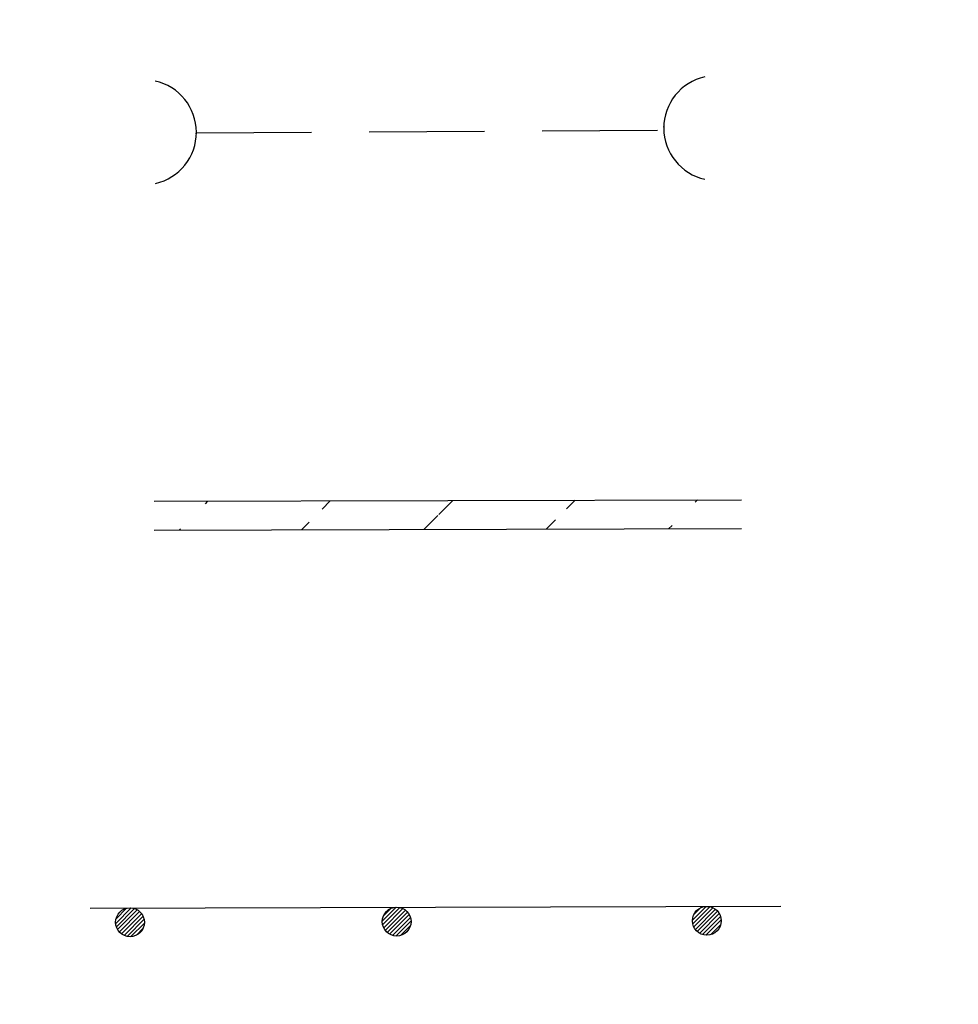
# Model space of a CAD drawing. Extents: x 0 to 1135, y 0 to 420.
# Tile 62 of 77: x 1079 to 1095, y 183 to 200. Entities that reach past the tile are written whole.
import ezdxf

# ---------------------------------------------------------------- set-up
doc = ezdxf.new("R2010")
doc.units = 0
doc.header["$LTSCALE"] = 2
doc.header["$MEASUREMENT"] = 0
doc.linetypes.add('AUSGEZOGEN', pattern=[0])
doc.linetypes.add('GESTRICH-X2', pattern=[1.5, 1, -0.5])
doc.layers.get('0').update_dxf_attribs({"color": 8, "linetype": 'AUSGEZOGEN'})
for name, color, linetype in [('DURCHL', 200, 'GESTRICH-X2'), ('FBRTOP', 8, 'AUSGEZOGEN'), ('GLEITWAND', 8, 'AUSGEZOGEN'), ('SCHLITZRINNE', 200, 'AUSGEZOGEN'), ('SCHSYMBOL', 200, 'AUSGEZOGEN')]:
    doc.layers.add(name, color=color, linetype=linetype)

# ---------------------------------------------------------------- blocks, each defined once
blk = doc.blocks.new('betonglw')
h = blk.add_hatch()
h.set_pattern_fill('B', color=256, scale=0.05, angle=45, style=0, pattern_type=0)
h.set_pattern_definition([(45, (0.00312, 0.249935), (-0.035355, 0.035355), [])])
edge = h.paths.add_edge_path()
edge.add_arc((0.003, 0.25), 0.25, 0, 360)
blk.add_circle((0.003, 0.25), 0.25)
blk = doc.blocks.new('betonglwr')
at = {"layer": 'GLEITWAND'}
blk.add_blockref('betonglw', (0.022, -0.499), dxfattribs=at)
blk = doc.blocks.new('DL')
at = {"color": 0}
blk.add_arc((-0.311, 0.025), 0.91, 282.5363, 77.4637, dxfattribs=at)
blk.add_point((0.597, 0.003), dxfattribs=at)

msp = doc.modelspace()

# ---------------------------------------------------------------- hatches: boundary and pattern name
at = {"layer": 'SCHLITZRINNE'}
h = msp.add_hatch(dxfattribs=at)
h.set_pattern_fill('_USER', color=256, scale=1.5, angle=45.1472, style=0, pattern_type=0)
h.set_pattern_definition([(45.14716, (-3.9825, 8.4902), (-1.063381, 1.0579324), [])])
edge = h.paths.add_edge_path()
edge.add_line((1080.927, 191.281), (1091.109, 191.307))
edge.add_line((1080.926, 191.781), (1091.107, 191.807))

# ---------------------------------------------------------------- linework, layer by layer
at = {"layer": 'DURCHL'}
msp.add_line((1081.653, 198.169), (1089.756, 198.22), dxfattribs=at)
at = {"layer": 'FBRTOP'}
for points in [[(661.143, 179.109, 0.000001), (685.944, 183.769, 0.000098)], [(499.488, 151.305, 0.000004), (556.365, 151.37, 0.000067)], [(700.607, 186.532, -0.000002), (715, 189.244, -0.000023), (729.209, 191.92, -0.000019), (746.049, 195.09, -0.003046), (758.195, 197.3, -0.001835), (778.389, 200.77, -0.001761), (792.757, 203.133, -0.001618), (808.406, 205.598, -0.001558), (824.253, 207.991, -0.002937), (832.67, 209.185, -0.002359), (841.112, 210.291, 0.001751), (852.488, 211.768, 0.001051), (869.84, 214.119, 0.001274), (884.149, 216.126, 0.002508), (897.81, 218.148, 0.001818), (916.634, 221.1, 0.001623), (931.317, 223.506, 0.000181), (932.745, 223.745, 0.000846)]]:
    msp.add_lwpolyline(points, format="xyb", dxfattribs=at)
at = {"layer": 'GLEITWAND'}
msp.add_line((1079.817, 184.726), (1091.788, 184.757), dxfattribs=at)
at = {"layer": 'SCHLITZRINNE'}
for p, q in [((1080.926, 191.781), (1091.107, 191.807)), ((1080.927, 191.281), (1091.109, 191.307))]:
    msp.add_line(p, q, dxfattribs=at)

# ---------------------------------------------------------------- block references
at = {"layer": 'GLEITWAND', "rotation": 0.1471602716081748}
for p in [(1080.481, 184.728), (1085.103, 184.74), (1090.481, 184.754)]:
    msp.add_blockref('betonglwr', p, dxfattribs=at)
at = {"layer": 'SCHSYMBOL'}
for p, rotation in [((1090.359, 198.279), 180.1471602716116), ((1081.058, 198.157), 0.1471602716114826)]:
    msp.add_blockref('DL', p, dxfattribs=dict(at, rotation=rotation))

doc.saveas('drawing.dxf')
